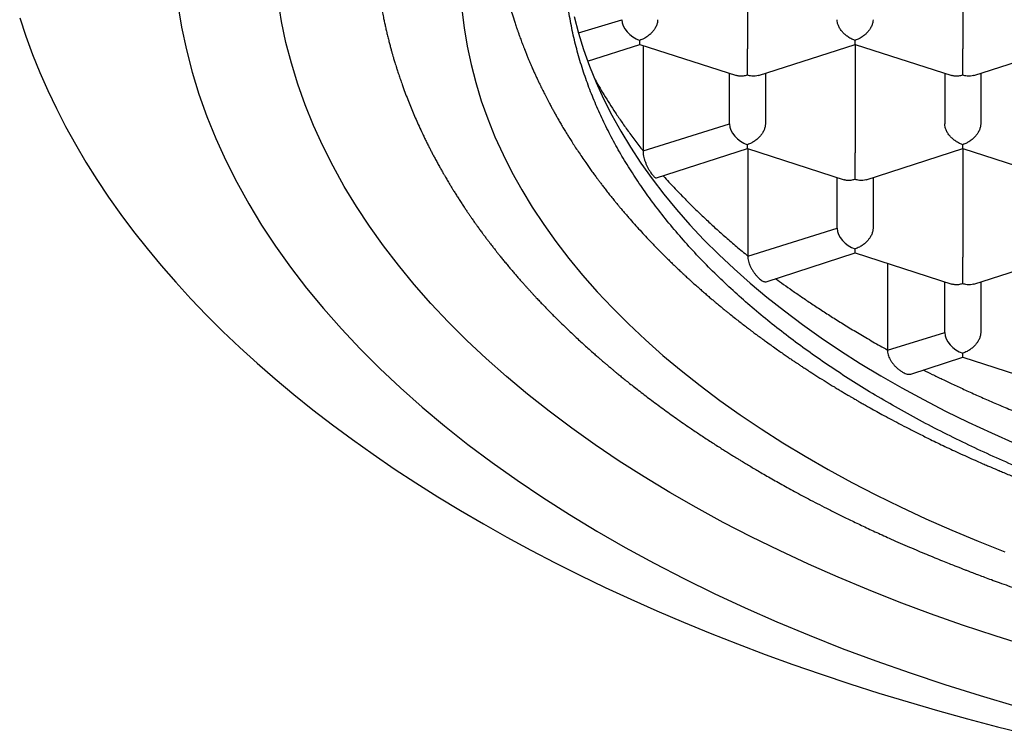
# Model space of a CAD drawing. Header units: millimetres. Extents: x 8 to 539, y 12 to 489.
# Tile 13 of 35: x 271.68 to 278.54, y 388.08 to 393.06. Entities that reach past the tile are written whole.
import ezdxf

# ---------------------------------------------------------------- set-up
doc = ezdxf.new("R2010")
doc.units = ezdxf.units.MM

msp = doc.modelspace()

# ---------------------------------------------------------------- linework, layer by layer
at = {"color": 7, "linetype": 'Continuous', "lineweight": 30}
for p, q in [((276.75, 393.6115), (276.75, 392.855)), ((278.25, 393.6115), (278.25, 392.855)), ((275.5733, 392.9661), (275.875, 393.0568)), ((275.6373, 392.768), (276, 392.8851)), ((276, 392.8851), (276, 392.9128)), ((276, 392.8851), (276.6732, 392.6678)), ((276.0234, 392.8775), (276.0234, 392.1436)), ((276.8268, 392.6678), (277.5002, 392.8852)), ((277.5, 392.8851), (278.1732, 392.6678)), ((277.5, 392.8851), (277.5, 392.1286)), ((278.3268, 392.6678), (279.0002, 392.8852)), ((276.625, 392.3304), (276.625, 392.6833)), ((276.875, 392.6833), (276.875, 392.3304)), ((278.125, 392.6833), (278.125, 392.3304)), ((278.375, 392.6833), (278.375, 392.3304)), ((276.0234, 392.1436), (276.625, 392.3304)), ((276.75, 392.1587), (276.75, 392.1864)), ((276.1177, 391.9545), (276.75, 392.1587)), ((276.75, 392.1587), (277.4232, 391.9414)), ((276.7535, 392.1576), (276.7535, 391.4108)), ((277.5768, 391.9414), (278.2502, 392.1587)), ((278.25, 392.1587), (278.9232, 391.9414)), ((278.25, 392.1587), (278.25, 391.4022)), ((277.375, 391.604), (277.375, 391.9569)), ((277.625, 391.9569), (277.625, 391.604)), ((276.7535, 391.4108), (277.375, 391.604)), ((276.8802, 391.2322), (277.5, 391.4323)), ((277.5, 391.4323), (277.5, 391.46)), ((277.5, 391.4323), (278.1732, 391.215)), ((278.3268, 391.2149), (279.0002, 391.4323)), ((277.7261, 391.3593), (277.7261, 390.7562)), ((278.125, 390.8776), (278.125, 391.2305)), ((278.375, 391.2305), (278.375, 390.8776)), ((277.7261, 390.7562), (278.125, 390.8776)), ((278.25, 390.7059), (278.25, 390.7336)), ((277.8874, 390.5888), (278.25, 390.7059)), ((278.25, 390.7059), (278.9232, 390.4885))]:
    msp.add_line(p, q, dxfattribs=at)
at = {"color": 7, "linetype": 'Continuous', "lineweight": 30, "flags": 128}
for points in [[(272.7832, 393.161), (272.8089, 393.0043), (272.842, 392.848), (272.8824, 392.6923), (272.93, 392.5372), (272.9849, 392.3828), (273.047, 392.2293), (273.1163, 392.0768), (273.1927, 391.9254), (273.2762, 391.7751), (273.3666, 391.626), (273.464, 391.4784), (273.5683, 391.3322), (273.6794, 391.1876), (273.7972, 391.0447), (273.9217, 390.9036), (274.0527, 390.7643), (274.1902, 390.627), (274.3341, 390.4918), (274.4843, 390.3587), (274.6407, 390.2278), (274.8031, 390.0993), (274.9715, 389.9732), (275.1457, 389.8496), (275.3256, 389.7286), (275.5112, 389.6103), (275.7022, 389.4947), (275.8986, 389.382), (276.1002, 389.2722), (276.3069, 389.1654), (276.5184, 389.0616), (276.7348, 388.961), (276.9558, 388.8636), (277.1813, 388.7694), (277.4111, 388.6786), (277.6451, 388.5911), (277.8832, 388.5072), (278.125, 388.4267), (278.3706, 388.3498), (278.6196, 388.2765)], [(278.7046, 388.6938), (278.475, 388.7657), (278.2489, 388.8409), (278.0264, 388.9194), (277.8076, 389.0012), (277.5928, 389.0861), (277.382, 389.1741), (277.1753, 389.2652), (276.9731, 389.3593), (276.7753, 389.4563), (276.582, 389.5561), (276.3936, 389.6588), (276.21, 389.7642), (276.0314, 389.8722), (275.8579, 389.9828), (275.6897, 390.096), (275.5268, 390.2115), (275.3694, 390.3294), (275.2175, 390.4495), (275.0714, 390.5719), (274.931, 390.6963), (274.7965, 390.8227), (274.6679, 390.9511), (274.5454, 391.0813), (274.429, 391.2132), (274.3189, 391.3468), (274.215, 391.482), (274.1175, 391.6187), (274.0265, 391.7567), (273.9419, 391.896), (273.8639, 392.0365), (273.7925, 392.1781), (273.7277, 392.3207), (273.6696, 392.4642), (273.6183, 392.6085), (273.5737, 392.7535), (273.536, 392.8991), (273.5051, 393.0452), (273.481, 393.1917)], [(271.6811, 393.0696), (271.7235, 392.9421), (271.7702, 392.8151), (271.8213, 392.6886), (271.8768, 392.5626), (271.9366, 392.4373), (272.0008, 392.3127), (272.0692, 392.1888), (272.142, 392.0656), (272.2189, 391.9433), (272.3001, 391.8218), (272.3854, 391.7012), (272.475, 391.5816), (272.5686, 391.4629), (272.6663, 391.3453), (272.768, 391.2287), (272.8738, 391.1133), (272.9835, 390.9991), (273.0972, 390.886), (273.2148, 390.7742), (273.3362, 390.6637), (273.4613, 390.5545), (273.5903, 390.4467), (273.7229, 390.3403), (273.8592, 390.2354), (273.9991, 390.1319), (274.1425, 390.03), (274.2895, 389.9297), (274.4399, 389.8309), (274.5936, 389.7339), (274.7507, 389.6384), (274.9111, 389.5447), (275.0746, 389.4528), (275.2413, 389.3626), (275.4111, 389.2743), (275.584, 389.1878), (275.7597, 389.1032), (275.9384, 389.0205), (276.1199, 388.9398), (276.3042, 388.861), (276.4911, 388.7842), (276.6807, 388.7095), (276.8728, 388.6368), (277.0673, 388.5662), (277.2643, 388.4978), (277.4636, 388.4315), (277.6652, 388.3673), (277.8689, 388.3053), (278.0748, 388.2456), (278.2827, 388.1881), (278.4925, 388.1328), (278.7042, 388.0798)], [(274.762, 393.1279), (274.777, 393.0001), (274.7979, 392.8725), (274.8249, 392.7453), (274.8577, 392.6185), (274.8965, 392.4923), (274.9412, 392.3667), (274.9918, 392.2417), (275.0482, 392.1176), (275.1103, 391.9943), (275.1783, 391.872), (275.2519, 391.7507), (275.3312, 391.6305), (275.4161, 391.5115), (275.5065, 391.3938), (275.6024, 391.2775), (275.7037, 391.1626), (275.8104, 391.0492), (275.9223, 390.9375), (276.0394, 390.8274), (276.1616, 390.7191), (276.2889, 390.6126), (276.4211, 390.508), (276.5582, 390.4053), (276.7, 390.3047), (276.8465, 390.2062), (276.9975, 390.1099), (277.153, 390.0159), (277.3128, 389.9241), (277.4769, 389.8347), (277.6451, 389.7478), (277.8173, 389.6633), (277.9935, 389.5814), (278.1734, 389.5021), (278.3569, 389.4255), (278.544, 389.3516)], [(275.5437, 393.0802), (275.5738, 392.964), (275.6094, 392.8482), (275.6504, 392.733), (275.6967, 392.6184), (275.7485, 392.5045), (275.8055, 392.3915), (275.8678, 392.2793), (275.9353, 392.168), (276.008, 392.0578), (276.0859, 391.9487), (276.1688, 391.8407), (276.2568, 391.7341), (276.3497, 391.6287), (276.4475, 391.5247), (276.5502, 391.4222), (276.6576, 391.3213), (276.7697, 391.2219), (276.8864, 391.1242), (277.0077, 391.0283), (277.1334, 390.9342), (277.2634, 390.8419), (277.3978, 390.7516), (277.5363, 390.6632), (277.6789, 390.577), (277.8255, 390.4928), (277.976, 390.4109), (278.1302, 390.3311), (278.2882, 390.2536), (278.4497, 390.1785), (278.6147, 390.1058)]]:
    msp.add_lwpolyline(points, dxfattribs=at)
at = {"color": 7, "linetype": 'Continuous', "lineweight": 30}
for centre in [(276, 393.0165), (276.75, 392.29), (277.5, 391.5636), (278.25, 390.8372)]:
    msp.add_ellipse(centre, major_axis=(0.1123, -0.0818), ratio=0.671271, start_param=3.596134, end_param=5.16693, dxfattribs=at)
for points, knots in [([(274.99, 393.898), (274.9906, 393.8539), (274.9914, 393.795), (274.9966, 393.7063), (275.0028, 393.6319), (275.0133, 393.5426), (275.0268, 393.4534), (275.0433, 393.3643), (275.0627, 393.2753), (275.0853, 393.1865), (275.1076, 393.1078), (275.1236, 393.059), (275.13, 393.0395)], [0, 0, 0, 0, 0.153567, 0.20539, 0.309041, 0.412728, 0.516397, 0.620066, 0.723882, 0.827699, 0.931349, 1, 1, 1, 1]), ([(274.15, 393.707), (274.1501, 393.6985), (274.1501, 393.6812), (274.1505, 393.6562), (274.1511, 393.6311), (274.1518, 393.6071), (274.1526, 393.5848), (274.1535, 393.5653), (274.1543, 393.5493), (274.155, 393.536), (274.1557, 393.5232), (274.1566, 393.5087), (274.1582, 393.486), (274.1604, 393.4565), (274.1634, 393.4221), (274.1665, 393.3903), (274.1695, 393.3623), (274.1722, 393.3386), (274.1748, 393.3167), (274.1778, 393.2937), (274.1813, 393.2677), (274.1853, 393.2403), (274.1895, 393.2129), (274.1947, 393.1808), (274.201, 393.1446), (274.2085, 393.1045), (274.2157, 393.0685), (274.2225, 393.0359), (274.229, 393.0061), (274.236, 392.9758), (274.2435, 392.9444), (274.2512, 392.9134), (274.259, 392.8835), (274.2661, 392.8569), (274.2727, 392.8332), (274.2785, 392.8127), (274.2836, 392.7952), (274.2881, 392.78), (274.2925, 392.7652), (274.2975, 392.7488), (274.3035, 392.7295), (274.3114, 392.7047), (274.3211, 392.6749), (274.3327, 392.6408), (274.3472, 392.5994), (274.3641, 392.5529), (274.3834, 392.5025), (274.4024, 392.4549), (274.4218, 392.4082), (274.4419, 392.3615), (274.4632, 392.3139), (274.4822, 392.2729), (274.4986, 392.2386), (274.5116, 392.212), (274.5244, 392.1861), (274.5368, 392.1617), (274.5488, 392.1384), (274.5612, 392.1146), (274.5748, 392.089), (274.5894, 392.062), (274.6042, 392.0352), (274.6183, 392.0101), (274.6308, 391.9881), (274.6417, 391.9692), (274.651, 391.9534), (274.6594, 391.9391), (274.6669, 391.9265), (274.6736, 391.9153), (274.6803, 391.9041), (274.688, 391.8915), (274.6984, 391.8745), (274.7116, 391.8533), (274.727, 391.8287), (274.7433, 391.8033), (274.76, 391.7774), (274.7764, 391.7527), (274.7917, 391.7297), (274.8054, 391.7095), (274.8177, 391.6916), (274.8283, 391.6763), (274.8372, 391.6635), (274.846, 391.6509), (274.8563, 391.6363), (274.8696, 391.6177), (274.8851, 391.5962), (274.9011, 391.5744), (274.9166, 391.5534), (274.9316, 391.5334), (274.9462, 391.5141), (274.9596, 391.4966), (274.9707, 391.4822), (274.9798, 391.4705), (274.9884, 391.4595), (274.9978, 391.4475), (275.0099, 391.4322), (275.0248, 391.4135), (275.0425, 391.3917), (275.0615, 391.3685), (275.081, 391.3449), (275.1009, 391.3212), (275.1211, 391.2974), (275.1417, 391.2734), (275.1623, 391.2497), (275.1819, 391.2275), (275.1992, 391.2081), (275.2131, 391.1926), (275.2236, 391.181), (275.2322, 391.1716), (275.2409, 391.1621), (275.2516, 391.1504), (275.2647, 391.1362), (275.2817, 391.1181), (275.3027, 391.0957), (275.3273, 391.07), (275.3531, 391.0433), (275.3788, 391.017), (275.4042, 390.9915), (275.4338, 390.962), (275.4675, 390.9291), (275.5051, 390.8928), (275.5511, 390.8494), (275.6068, 390.798), (275.6583, 390.7518), (275.6958, 390.7189), (275.7167, 390.7006), (275.7337, 390.686), (275.7461, 390.6753), (275.7553, 390.6675), (275.7632, 390.6607), (275.7715, 390.6537), (275.7809, 390.6457), (275.7926, 390.6359), (275.8067, 390.624), (275.8232, 390.6103), (275.8429, 390.594), (275.866, 390.5751), (275.8927, 390.5534), (275.9225, 390.5295), (275.9552, 390.5036), (276.0053, 390.4644), (276.0736, 390.4121), (276.1616, 390.3469), (276.2551, 390.2798), (276.3308, 390.2272), (276.3864, 390.1895), (276.42, 390.167), (276.4542, 390.1443), (276.489, 390.1215), (276.5241, 390.0988), (276.558, 390.077), (276.5904, 390.0565), (276.6197, 390.0381), (276.6456, 390.022), (276.6669, 390.0089), (276.6835, 389.9987), (276.6995, 389.9889), (276.7186, 389.9773), (276.7443, 389.9618), (276.7748, 389.9436), (276.8082, 389.9238), (276.8454, 389.902), (276.8864, 389.8783), (276.9315, 389.8526), (276.9787, 389.826), (277.0282, 389.7986), (277.0801, 389.7702), (277.1344, 389.741), (277.192, 389.7105), (277.2536, 389.6785), (277.3203, 389.6445), (277.3923, 389.6085), (277.4713, 389.5698), (277.5578, 389.5285), (277.6522, 389.4845), (277.7382, 389.4456), (277.8143, 389.4119), (277.8772, 389.3845), (277.9382, 389.3585), (277.9973, 389.3336), (278.0536, 389.3104), (278.1064, 389.2889), (278.1529, 389.2702), (278.1909, 389.2552), (278.2207, 389.2434), (278.2426, 389.2349), (278.2589, 389.2286), (278.2711, 389.2239), (278.2821, 389.2197), (278.2945, 389.2149), (278.3097, 389.2091), (278.3321, 389.2005), (278.3629, 389.1889), (278.4037, 389.1736), (278.4515, 389.156), (278.5068, 389.1358), (278.5698, 389.1132), (278.6407, 389.0883), (278.7193, 389.0612), (278.8044, 389.0326), (278.8926, 389.0037), (278.9806, 388.9756), (279.0769, 388.9456), (279.1808, 388.9141), (279.2915, 388.8817), (279.397, 388.8519), (279.4973, 388.8243), (279.5917, 388.7992), (279.6801, 388.7763), (279.7626, 388.7555), (279.8396, 388.7365), (279.9178, 388.7178), (280.0001, 388.6985), (280.0903, 388.678), (280.185, 388.6572), (280.2849, 388.6359), (280.3893, 388.6145), (280.4982, 388.5929), (280.6116, 388.5714), (280.7301, 388.5499), (280.8547, 388.5284), (280.9854, 388.507), (281.1218, 388.4859), (281.2609, 388.4656), (281.4007, 388.4466), (281.5398, 388.4289), (281.6781, 388.4126), (281.8508, 388.3938), (282.0576, 388.3738), (282.2977, 388.3543), (282.5345, 388.3385), (282.7679, 388.3264), (282.9982, 388.3177), (283.2274, 388.3123), (283.4677, 388.31), (283.7206, 388.3114), (283.9862, 388.3171), (284.2538, 388.3272), (284.5233, 388.3419), (284.7941, 388.3612), (285.0643, 388.3851), (285.3321, 388.4134), (285.5959, 388.4458), (285.8554, 388.4821), (286.1104, 388.5222), (286.361, 388.5661), (286.6086, 388.6137), (286.8547, 388.6655), (287.0783, 388.7166), (287.2797, 388.7661), (287.4592, 388.8127), (287.6383, 388.8618), (287.8152, 388.9131), (287.9877, 388.9657), (288.1472, 389.0168), (288.2938, 389.0659), (288.4282, 389.1127), (288.5297, 389.1494), (288.5995, 389.1752), (288.6376, 389.1895), (288.6709, 389.2021), (288.6988, 389.2127), (288.7214, 389.2214), (288.7389, 389.2282), (288.7535, 389.2338), (288.7688, 389.2398), (288.7885, 389.2475), (288.8138, 389.2574), (288.8447, 389.2697), (288.8812, 389.2843), (288.9732, 389.3216), (289.0905, 389.3706), (289.2294, 389.4314), (289.3394, 389.481), (289.4396, 389.5276), (289.5315, 389.5715), (289.6166, 389.6132), (289.7034, 389.6567), (289.7918, 389.7022), (289.8816, 389.7496), (289.9722, 389.7988), (290.0488, 389.8415), (290.1093, 389.876), (290.1522, 389.9008), (290.1899, 389.9228), (290.2223, 389.9419), (290.2495, 389.9582), (290.2707, 389.9709), (290.2877, 389.9812), (290.3034, 389.9907), (290.3213, 390.0017), (290.3421, 390.0144), (290.3656, 390.029), (290.3963, 390.0481), (290.4342, 390.072), (290.4796, 390.101), (290.528, 390.1325), (290.5794, 390.1664), (290.6336, 390.2029), (290.69, 390.2415), (290.761, 390.2911), (290.8438, 390.3505), (290.9361, 390.4191), (291.0237, 390.4863), (291.0916, 390.5402), (291.141, 390.5802), (291.1722, 390.606), (291.2, 390.6291), (291.2218, 390.6474), (291.2384, 390.6615), (291.2505, 390.6719), (291.2615, 390.6813), (291.2726, 390.6908), (291.2861, 390.7025), (291.3034, 390.7175), (291.3249, 390.7364), (291.35, 390.7586), (291.3776, 390.7834), (291.4064, 390.8095), (291.4347, 390.8356), (291.4694, 390.8679), (291.5096, 390.906), (291.5545, 390.9496), (291.5935, 390.9882), (291.6268, 391.0219), (291.6548, 391.0505), (291.6802, 391.0769), (291.703, 391.1009), (291.7232, 391.1224), (291.741, 391.1415), (291.7572, 391.1591), (291.7736, 391.177), (291.7917, 391.197), (291.8123, 391.22), (291.8346, 391.2452), (291.8582, 391.2723), (291.8828, 391.3009), (291.9076, 391.3303), (291.9337, 391.3615), (291.9597, 391.3934), (291.9859, 391.4259), (292.0109, 391.4575), (292.0355, 391.4891), (292.064, 391.5264), (292.0962, 391.5695), (292.1321, 391.6189), (292.168, 391.6698), (292.2043, 391.7226), (292.2405, 391.7772), (292.2715, 391.8254), (292.2967, 391.8656), (292.3168, 391.8985), (292.3372, 391.9324), (292.3556, 391.9638), (292.3719, 391.992), (292.3855, 392.0161), (292.3991, 392.0404), (292.4119, 392.0638), (292.4231, 392.0845), (292.4324, 392.102), (292.441, 392.1183), (292.4505, 392.1365), (292.4619, 392.1587), (292.4745, 392.1836), (292.4875, 392.2096), (292.5012, 392.2377), (292.5154, 392.2676), (292.5297, 392.2983), (292.5422, 392.3257), (292.5519, 392.3476), (292.5594, 392.3646), (292.5656, 392.3789), (292.5721, 392.3939), (292.5795, 392.4114), (292.5869, 392.4291), (292.5942, 392.447), (292.6014, 392.4645), (292.6091, 392.484), (292.6171, 392.5043), (292.6247, 392.524), (292.6334, 392.5469), (292.6434, 392.5739), (292.6559, 392.6085), (292.6691, 392.6465), (292.6827, 392.687), (292.6957, 392.7274), (292.7079, 392.7672), (292.7194, 392.8062), (292.7283, 392.8378), (292.735, 392.8623), (292.7397, 392.8797), (292.744, 392.8964), (292.7482, 392.9127), (292.7526, 392.9301), (292.7576, 392.9503), (292.7634, 392.9749), (292.7695, 393.0015), (292.7753, 393.0278), (292.7803, 393.0511), (292.7845, 393.0713), (292.7881, 393.0897), (292.7914, 393.1065), (292.7944, 393.1226), (292.7974, 393.1386), (292.8006, 393.1565), (292.8042, 393.1771), (292.8077, 393.1984), (292.8112, 393.2203), (292.8146, 393.2425), (292.8181, 393.2667), (292.8216, 393.2925), (292.825, 393.3185), (292.8281, 393.3441), (292.8309, 393.3686), (292.8334, 393.3928), (292.8358, 393.417), (292.8379, 393.4406), (292.8397, 393.4623), (292.841, 393.479), (292.8419, 393.4918), (292.8427, 393.5028), (292.8436, 393.5165), (292.8446, 393.5335), (292.8458, 393.554), (292.8469, 393.578), (292.848, 393.6054), (292.8489, 393.6363), (292.8497, 393.6706), (292.8498, 393.6947), (292.8499, 393.7073)], [0, 0, 0, 0, 0.001281, 0.002615, 0.004004, 0.005449, 0.006808, 0.00797, 0.008885, 0.009625, 0.010299, 0.011124, 0.012107, 0.014154, 0.016118, 0.017932, 0.01954, 0.020875, 0.021954, 0.02326, 0.024785, 0.026355, 0.027911, 0.029454, 0.03183, 0.034104, 0.036297, 0.037982, 0.039682, 0.04141, 0.043168, 0.045081, 0.04674, 0.048306, 0.049668, 0.050832, 0.051835, 0.052686, 0.053464, 0.054403, 0.05552, 0.056814, 0.058712, 0.060691, 0.062743, 0.065941, 0.06881, 0.071588, 0.074316, 0.077048, 0.079858, 0.082795, 0.084365, 0.085976, 0.087539, 0.088998, 0.090352, 0.091734, 0.093281, 0.09499, 0.096615, 0.098141, 0.099567, 0.100625, 0.10159, 0.102458, 0.103229, 0.103904, 0.104518, 0.105279, 0.106221, 0.107656, 0.109195, 0.110764, 0.112364, 0.113994, 0.115374, 0.116654, 0.117772, 0.118728, 0.119522, 0.120174, 0.121094, 0.122274, 0.123685, 0.125162, 0.126408, 0.127679, 0.128965, 0.130098, 0.13102, 0.131721, 0.132356, 0.133127, 0.134034, 0.135293, 0.136743, 0.138262, 0.139793, 0.141334, 0.142886, 0.14445, 0.146024, 0.147552, 0.148837, 0.149861, 0.150625, 0.151136, 0.151741, 0.152517, 0.153465, 0.154586, 0.156164, 0.157971, 0.159792, 0.161572, 0.16331, 0.165007, 0.16759, 0.170071, 0.172461, 0.176568, 0.180769, 0.182191, 0.183552, 0.18466, 0.185317, 0.185825, 0.186341, 0.186769, 0.187339, 0.188049, 0.188901, 0.189893, 0.191026, 0.192436, 0.194015, 0.195765, 0.197686, 0.199729, 0.204441, 0.209356, 0.214474, 0.219795, 0.221541, 0.223307, 0.225095, 0.226903, 0.228732, 0.230525, 0.232132, 0.233674, 0.234981, 0.236052, 0.236888, 0.237489, 0.23845, 0.239749, 0.241326, 0.242982, 0.244704, 0.246799, 0.248983, 0.251256, 0.253618, 0.256069, 0.258648, 0.261293, 0.264151, 0.267223, 0.270508, 0.274005, 0.277948, 0.282129, 0.28655, 0.289268, 0.292052, 0.294692, 0.29712, 0.299622, 0.30185, 0.303805, 0.305487, 0.306622, 0.307538, 0.308216, 0.308658, 0.309061, 0.309578, 0.310208, 0.310952, 0.312351, 0.31403, 0.315991, 0.318232, 0.320808, 0.323676, 0.326836, 0.330289, 0.333873, 0.337345, 0.340702, 0.345209, 0.34949, 0.353545, 0.357376, 0.360981, 0.364303, 0.367407, 0.370295, 0.372965, 0.376169, 0.379492, 0.38299, 0.386662, 0.390508, 0.394455, 0.398571, 0.402855, 0.407307, 0.412023, 0.416915, 0.421906, 0.426857, 0.431763, 0.436625, 0.441443, 0.449935, 0.458286, 0.466496, 0.474565, 0.482493, 0.490343, 0.498252, 0.507319, 0.51647, 0.525706, 0.535026, 0.544432, 0.553892, 0.563275, 0.572566, 0.581766, 0.590873, 0.59989, 0.608837, 0.617859, 0.626981, 0.63372, 0.640513, 0.64736, 0.654255, 0.661018, 0.667568, 0.673156, 0.678578, 0.683834, 0.685566, 0.68716, 0.688536, 0.689692, 0.69063, 0.691349, 0.691871, 0.69245, 0.693267, 0.694324, 0.695621, 0.697157, 0.698911, 0.707264, 0.712143, 0.716952, 0.721711, 0.725446, 0.729296, 0.733261, 0.737341, 0.741536, 0.745846, 0.750206, 0.752545, 0.754638, 0.756483, 0.758081, 0.759431, 0.760534, 0.761234, 0.761984, 0.762881, 0.763927, 0.765121, 0.766431, 0.768582, 0.770908, 0.77341, 0.776088, 0.778942, 0.781972, 0.785081, 0.790398, 0.795555, 0.800553, 0.80539, 0.807445, 0.809318, 0.810989, 0.812459, 0.81328, 0.814021, 0.814683, 0.8153, 0.816063, 0.817162, 0.818495, 0.820061, 0.821859, 0.823717, 0.825532, 0.827304, 0.830439, 0.833427, 0.836269, 0.838345, 0.840293, 0.842073, 0.843683, 0.845125, 0.846398, 0.847519, 0.84863, 0.84996, 0.851502, 0.853171, 0.854945, 0.856825, 0.85879, 0.860681, 0.862908, 0.864969, 0.866965, 0.868992, 0.871035, 0.874103, 0.877196, 0.880385, 0.883686, 0.887106, 0.89055, 0.892618, 0.894543, 0.8966, 0.898835, 0.900288, 0.901753, 0.903229, 0.904698, 0.905996, 0.90698, 0.907857, 0.908934, 0.910261, 0.911851, 0.913413, 0.914928, 0.916882, 0.918748, 0.920397, 0.921757, 0.922637, 0.923404, 0.924286, 0.925298, 0.926495, 0.927416, 0.928446, 0.929586, 0.930835, 0.932027, 0.933043, 0.934851, 0.936747, 0.939091, 0.941464, 0.943805, 0.946106, 0.948363, 0.950538, 0.951578, 0.952583, 0.953539, 0.954444, 0.955385, 0.956542, 0.95792, 0.959594, 0.961109, 0.962438, 0.963584, 0.964563, 0.965588, 0.966446, 0.967313, 0.968331, 0.969498, 0.970817, 0.971971, 0.973233, 0.974603, 0.976082, 0.97762, 0.979026, 0.980439, 0.981782, 0.983138, 0.984502, 0.98574, 0.986793, 0.987337, 0.987926, 0.988718, 0.989716, 0.990918, 0.992325, 0.993937, 0.995753, 0.997774, 1, 1, 1, 1]), ([(291.525, 393.5083), (291.5245, 393.4681), (291.5233, 393.3876), (291.5143, 393.267), (291.4998, 393.1462), (291.4794, 393.0255), (291.4531, 392.9049), (291.4189, 392.7769), (291.3754, 392.6416), (291.321, 392.4995), (291.2585, 392.3583), (291.1878, 392.2184), (291.1084, 392.0787), (291.02, 391.9392), (290.9225, 391.8002), (290.8167, 391.663), (290.7029, 391.5279), (290.588, 391.4025), (290.4736, 391.2865), (290.3611, 391.1796), (290.2434, 391.0745), (290.1205, 390.9712), (289.9926, 390.8699), (289.8597, 390.7706), (289.722, 390.6733), (289.577, 390.5767), (289.4247, 390.4807), (289.2649, 390.3857), (289.1002, 390.2934), (288.9335, 390.2052), (288.7653, 390.1212), (288.5959, 390.0411), (288.4225, 389.9637), (288.2455, 389.8889), (288.0648, 389.817), (287.8806, 389.7478), (287.693, 389.6816), (287.4991, 389.6171), (287.2985, 389.5548), (287.0915, 389.4947), (286.8814, 389.438), (286.6719, 389.3856), (286.4634, 389.3374), (286.2561, 389.2932), (286.0467, 389.2522), (285.8354, 389.2144), (285.6223, 389.18), (285.4076, 389.1488), (285.1914, 389.121), (284.9702, 389.0961), (284.7441, 389.0743), (284.5131, 389.056), (284.2813, 389.0414), (284.0808, 389.0321), (283.9119, 389.0264), (283.7747, 389.0231), (283.6374, 389.0211), (283.4736, 389.0203), (283.2834, 389.0218), (283.0669, 389.0267), (282.8503, 389.0349), (282.6336, 389.0464), (282.4171, 389.0612), (282.1874, 389.0805), (281.9448, 389.105), (281.6897, 389.1356), (281.4365, 389.1709), (281.1855, 389.2106), (280.9347, 389.2554), (280.6845, 389.3052), (280.435, 389.3601), (280.1889, 389.4197), (279.9465, 389.4838), (279.7219, 389.5485), (279.5144, 389.6128), (279.3234, 389.6759), (279.1356, 389.7419), (278.9511, 389.8108), (278.7701, 389.8825), (278.5927, 389.957), (278.419, 390.0342), (278.2464, 390.1154), (278.075, 390.2007), (277.9055, 390.2902), (277.7406, 390.3825), (277.5832, 390.4758), (277.4331, 390.57), (277.2902, 390.6649), (277.1521, 390.762), (277.0188, 390.8611), (276.8904, 390.9623), (276.7671, 391.0654), (276.6489, 391.1704), (276.5341, 391.2789), (276.4229, 391.3912), (276.3159, 391.5071), (276.2149, 391.6247), (276.1217, 391.7419), (276.0359, 391.8586), (275.9572, 391.9746), (275.8843, 392.0917), (275.8171, 392.21), (275.7559, 392.3292), (275.7006, 392.4493), (275.6512, 392.5703), (275.6071, 392.694), (275.5687, 392.8205), (275.5363, 392.9497), (275.5106, 393.0794), (275.4909, 393.2157), (275.4776, 393.3587), (275.4759, 393.4584), (275.475, 393.5083)], [0, 0, 0, 0, 0.008562, 0.017126, 0.025688, 0.034306, 0.042926, 0.051545, 0.061848, 0.072159, 0.082474, 0.092785, 0.103088, 0.113675, 0.12427, 0.134868, 0.145463, 0.15605, 0.164846, 0.173646, 0.182446, 0.191242, 0.200039, 0.208838, 0.217638, 0.226435, 0.235684, 0.244936, 0.254189, 0.263438, 0.272234, 0.281034, 0.289834, 0.29863, 0.307427, 0.316227, 0.325026, 0.333823, 0.343072, 0.352324, 0.361577, 0.370826, 0.379622, 0.388422, 0.397222, 0.406018, 0.414815, 0.423615, 0.432415, 0.441211, 0.45046, 0.459713, 0.468965, 0.478214, 0.483657, 0.489101, 0.494551, 0.5, 0.508593, 0.517187, 0.525779, 0.534428, 0.543079, 0.551728, 0.562068, 0.572416, 0.582767, 0.593115, 0.603455, 0.614081, 0.624716, 0.635354, 0.645989, 0.656615, 0.665412, 0.674211, 0.683011, 0.691808, 0.700604, 0.709404, 0.718204, 0.727, 0.736249, 0.745502, 0.754754, 0.764003, 0.7728, 0.7816, 0.790399, 0.799196, 0.807992, 0.816792, 0.825592, 0.834388, 0.843637, 0.85289, 0.862143, 0.871391, 0.880188, 0.888988, 0.897788, 0.906584, 0.91538, 0.92418, 0.93298, 0.941777, 0.951025, 0.960278, 0.969531, 0.97878, 0.989384, 1, 1, 1, 1]), ([(275.1297, 393.0394), (275.1314, 393.0342), (275.1349, 393.0236), (275.1398, 393.0089), (275.1441, 392.9963), (275.1473, 392.9868), (275.1514, 392.9751), (275.1572, 392.9586), (275.1642, 392.939), (275.1711, 392.9201), (275.1775, 392.9028), (275.1841, 392.8853), (275.1911, 392.8671), (275.1992, 392.8462), (275.2086, 392.8228), (275.2185, 392.7983), (275.228, 392.7755), (275.2366, 392.7553), (275.2441, 392.7377), (275.2509, 392.7221), (275.2571, 392.7081), (275.2647, 392.691), (275.2738, 392.6709), (275.2861, 392.6444), (275.3001, 392.6146), (275.3162, 392.5813), (275.3337, 392.5461), (275.3524, 392.5096), (275.3699, 392.4761), (275.3852, 392.4475), (275.398, 392.4241), (275.4108, 392.401), (275.4246, 392.3766), (275.4398, 392.35), (275.4565, 392.3214), (275.474, 392.2921), (275.4911, 392.264), (275.5085, 392.2359), (275.527, 392.2064), (275.5484, 392.1732), (275.5718, 392.1376), (275.597, 392.1001), (275.621, 392.0653), (275.643, 392.034), (275.6625, 392.0067), (275.6815, 391.9805), (275.6989, 391.9569), (275.7144, 391.9362), (275.7293, 391.9164), (275.7456, 391.8951), (275.7644, 391.8708), (275.7849, 391.8447), (275.8064, 391.8178), (275.8264, 391.7931), (275.8438, 391.772), (275.859, 391.7537), (275.8747, 391.735), (275.8927, 391.7138), (275.9123, 391.6909), (275.939, 391.6602), (275.9721, 391.6229), (276.0113, 391.5797), (276.0499, 391.5382), (276.082, 391.5044), (276.1073, 391.4782), (276.1257, 391.4594), (276.1447, 391.4401), (276.1658, 391.4189), (276.1895, 391.3954), (276.2143, 391.3712), (276.2389, 391.3474), (276.2626, 391.3248), (276.2851, 391.3036), (276.3044, 391.2856), (276.3202, 391.271), (276.3342, 391.2581), (276.3501, 391.2436), (276.3713, 391.2244), (276.3967, 391.2017), (276.4242, 391.1774), (276.4504, 391.1546), (276.4749, 391.1334), (276.4977, 391.114), (276.5175, 391.0973), (276.5344, 391.0831), (276.5483, 391.0716), (276.5606, 391.0614), (276.5717, 391.0522), (276.5834, 391.0427), (276.5972, 391.0314), (276.6139, 391.0179), (276.6373, 390.9991), (276.6658, 390.9765), (276.698, 390.9512), (276.7285, 390.9276), (276.7538, 390.9082), (276.7738, 390.8931), (276.7886, 390.882), (276.8017, 390.8722), (276.8132, 390.8636), (276.8251, 390.8547), (276.8398, 390.8439), (276.8593, 390.8296), (276.8874, 390.8092), (276.9211, 390.785), (276.9574, 390.7593), (276.9901, 390.7365), (277.0192, 390.7164), (277.0454, 390.6985), (277.0691, 390.6824), (277.0905, 390.6681), (277.1108, 390.6546), (277.1323, 390.6403), (277.1576, 390.6237), (277.1943, 390.5999), (277.2415, 390.5697), (277.298, 390.5342), (277.3452, 390.5052), (277.3819, 390.483), (277.4072, 390.4678), (277.4315, 390.4533), (277.4542, 390.4399), (277.4742, 390.4281), (277.4905, 390.4186), (277.5034, 390.4111), (277.5145, 390.4047), (277.5253, 390.3985), (277.5418, 390.389), (277.5653, 390.3756), (277.5991, 390.3565), (277.6403, 390.3336), (277.6896, 390.3065), (277.7455, 390.2763), (277.8074, 390.2435), (277.8751, 390.2084), (277.9483, 390.1713), (278.0155, 390.138), (278.0754, 390.1089), (278.1268, 390.0844), (278.1802, 390.0593), (278.2358, 390.0336), (278.2929, 390.0077), (278.3447, 389.9846), (278.3882, 389.9655), (278.4209, 389.9513), (278.4467, 389.9402), (278.467, 389.9315), (278.485, 389.9238), (278.5078, 389.9142), (278.5379, 389.9016), (278.5754, 389.886), (278.616, 389.8694), (278.6581, 389.8523), (278.7014, 389.8351), (278.7457, 389.8176), (278.8083, 389.7933), (278.8906, 389.762), (278.9947, 389.7237), (279.1052, 389.6843), (279.2225, 389.644), (279.3468, 389.6029), (279.4629, 389.566), (279.5695, 389.5333), (279.6645, 389.505), (279.759, 389.4778), (279.8496, 389.4525), (279.9326, 389.43), (280.0078, 389.4102), (280.0751, 389.3929), (280.135, 389.3778), (280.1812, 389.3664), (280.2149, 389.3582), (280.2362, 389.353), (280.2517, 389.3493), (280.2621, 389.3468), (280.2706, 389.3448), (280.2803, 389.3425), (280.2955, 389.3389), (280.317, 389.3339), (280.3458, 389.3272), (280.3806, 389.3192), (280.4223, 389.3097), (280.4711, 389.2989), (280.5273, 389.2866), (280.5903, 389.2731), (280.6602, 389.2586), (280.737, 389.2431), (280.8208, 389.2267), (280.9229, 389.2075), (281.0408, 389.1863), (281.1715, 389.1641), (281.3004, 389.1435), (281.4449, 389.1219), (281.6042, 389.0998), (281.7776, 389.078), (281.9466, 389.0588), (282.1109, 389.0422), (282.2736, 389.0275), (282.4343, 389.0149), (282.5928, 389.0042), (282.7455, 388.9956), (282.8926, 388.9888), (283.0339, 388.9837), (283.1669, 388.9801), (283.2918, 388.9778), (283.41, 388.9766), (283.526, 388.9764), (283.6418, 388.977), (283.7906, 388.9791), (283.9729, 388.9836), (284.189, 388.9921), (284.4072, 389.004), (284.6273, 389.0193), (284.8491, 389.0382), (285.0726, 389.0607), (285.2991, 389.0872), (285.528, 389.1177), (285.7583, 389.1524), (285.9471, 389.1842), (286.095, 389.2109), (286.2025, 389.2313), (286.3097, 389.2526), (286.4163, 389.2746), (286.5072, 389.2942), (286.58, 389.3104), (286.6325, 389.3224), (286.6772, 389.3327), (286.7109, 389.3407), (286.7352, 389.3464), (286.7516, 389.3503), (286.765, 389.3536), (286.7775, 389.3566), (286.7933, 389.3604), (286.8159, 389.3659), (286.8467, 389.3735), (286.8848, 389.383), (286.9283, 389.394), (286.9747, 389.4059), (287.0216, 389.4182), (287.1066, 389.4408), (287.2286, 389.4743), (287.3545, 389.5108), (287.447, 389.5387), (287.5085, 389.5575), (287.5727, 389.5776), (287.6423, 389.5998), (287.718, 389.6246), (287.7999, 389.652), (287.8874, 389.6822), (287.9804, 389.7151), (288.0628, 389.7452), (288.1334, 389.7716), (288.1912, 389.7935), (288.2503, 389.8164), (288.3046, 389.8378), (288.3515, 389.8566), (288.3892, 389.8719), (288.4214, 389.8851), (288.4483, 389.8963), (288.47, 389.9053), (288.4864, 389.9122), (288.4995, 389.9177), (288.5126, 389.9232), (288.5283, 389.9299), (288.5476, 389.9382), (288.5698, 389.9477), (288.5939, 389.9581), (288.6313, 389.9745), (288.6828, 389.9972), (288.7493, 390.0272), (288.8254, 390.0623), (288.9103, 390.1024), (289.003, 390.1474), (289.0968, 390.1944), (289.1917, 390.2434), (289.269, 390.2845), (289.3285, 390.3169), (289.3684, 390.3389), (289.4045, 390.3591), (289.4357, 390.3767), (289.4596, 390.3903), (289.4773, 390.4005), (289.4897, 390.4076), (289.5, 390.4136), (289.5085, 390.4185), (289.5168, 390.4234), (289.527, 390.4293), (289.5407, 390.4373), (289.5581, 390.4476), (289.5792, 390.4601), (289.6028, 390.4742), (289.6274, 390.4891), (289.6518, 390.5039), (289.6758, 390.5186), (289.7013, 390.5344), (289.7284, 390.5513), (289.7569, 390.5692), (289.7839, 390.5864), (289.8083, 390.6021), (289.8282, 390.615), (289.8436, 390.625), (289.8553, 390.6327), (289.8665, 390.6401), (289.8793, 390.6485), (289.8955, 390.6592), (289.9147, 390.6721), (289.9365, 390.6867), (289.9594, 390.7023), (289.9825, 390.7181), (290.0046, 390.7333), (290.0297, 390.7508), (290.0573, 390.7702), (290.0868, 390.7911), (290.1134, 390.8103), (290.1373, 390.8276), (290.16, 390.8443), (290.1841, 390.862), (290.2113, 390.8823), (290.241, 390.9048), (290.2716, 390.9282), (290.3017, 390.9515), (290.3308, 390.9742), (290.3579, 390.9957), (290.3807, 391.014), (290.3994, 391.0291), (290.4159, 391.0425), (290.4335, 391.0569), (290.4596, 391.0785), (290.4936, 391.107), (290.5341, 391.1415), (290.5734, 391.1756), (290.6102, 391.2082), (290.6392, 391.2343), (290.6624, 391.2554), (290.6821, 391.2734), (290.7037, 391.2935), (290.7256, 391.314), (290.7461, 391.3335), (290.7648, 391.3513), (290.7817, 391.3677), (290.7972, 391.3827), (290.8112, 391.3966), (290.824, 391.4092), (290.8354, 391.4205), (290.8459, 391.4311), (290.8564, 391.4416), (290.8682, 391.4535), (290.882, 391.4676), (290.8974, 391.4835), (290.9132, 391.4998), (290.9303, 391.5177), (290.948, 391.5364), (290.9658, 391.5554), (290.9809, 391.5717), (290.9935, 391.5854), (291.0054, 391.5984), (291.0182, 391.6125), (291.0333, 391.6294), (291.0506, 391.6488), (291.0694, 391.6701), (291.089, 391.6926), (291.109, 391.716), (291.1303, 391.741), (291.1518, 391.7668), (291.1732, 391.7928), (291.1933, 391.8177), (291.2133, 391.8427), (291.2339, 391.8688), (291.2559, 391.8972), (291.2793, 391.9279), (291.3035, 391.9602), (291.3267, 391.9918), (291.3474, 392.0205), (291.3649, 392.0452), (291.3797, 392.0664), (291.3925, 392.0849), (291.4036, 392.1012), (291.4146, 392.1174), (291.4269, 392.1357), (291.4418, 392.1583), (291.4593, 392.1851), (291.4782, 392.2146), (291.5005, 392.2502), (291.5254, 392.2909), (291.5527, 392.3368), (291.5747, 392.3752), (291.5925, 392.4067), (291.6062, 392.4317), (291.6197, 392.4565), (291.6318, 392.4791), (291.6423, 392.4992), (291.6518, 392.5175), (291.6608, 392.5352), (291.67, 392.5533), (291.68, 392.5734), (291.691, 392.5958), (291.7021, 392.619), (291.7128, 392.6418), (291.7243, 392.6664), (291.737, 392.6945), (291.7509, 392.7258), (291.7647, 392.7576), (291.7775, 392.7882), (291.7891, 392.8166), (291.7995, 392.8425), (291.8091, 392.8672), (291.8194, 392.8939), (291.8301, 392.9226), (291.8383, 392.9453), (291.8451, 392.9646), (291.8517, 392.9835), (291.8591, 393.005), (291.8643, 393.0205), (291.8667, 393.028)], [0, 0, 0, 0, 0.000977, 0.002008, 0.002824, 0.003427, 0.003954, 0.00532, 0.00686, 0.008044, 0.009244, 0.010459, 0.011688, 0.013049, 0.014817, 0.016596, 0.018194, 0.019612, 0.02085, 0.021916, 0.022899, 0.023822, 0.02552, 0.027174, 0.029447, 0.031838, 0.034301, 0.037023, 0.039687, 0.041531, 0.043206, 0.044783, 0.046542, 0.048528, 0.050613, 0.05281, 0.054986, 0.056803, 0.059051, 0.061528, 0.06421, 0.067036, 0.06996, 0.072067, 0.074142, 0.076187, 0.078038, 0.079547, 0.080957, 0.082597, 0.084471, 0.086586, 0.088679, 0.090751, 0.092376, 0.093632, 0.095075, 0.096801, 0.098663, 0.100509, 0.104147, 0.107617, 0.110926, 0.114252, 0.115884, 0.117372, 0.118897, 0.120654, 0.122642, 0.124752, 0.126726, 0.128627, 0.130452, 0.132093, 0.133205, 0.134186, 0.135387, 0.136927, 0.139119, 0.141243, 0.143228, 0.145073, 0.146778, 0.148327, 0.149483, 0.150507, 0.151399, 0.152178, 0.152949, 0.15395, 0.155183, 0.156583, 0.159003, 0.161289, 0.163443, 0.165448, 0.166588, 0.16761, 0.168512, 0.169296, 0.169997, 0.170969, 0.172304, 0.173994, 0.176691, 0.179121, 0.181286, 0.183184, 0.184892, 0.18644, 0.18783, 0.189061, 0.190372, 0.191998, 0.193934, 0.197404, 0.200976, 0.204584, 0.206202, 0.207757, 0.209249, 0.210669, 0.211895, 0.212885, 0.213641, 0.214233, 0.214881, 0.2156, 0.217221, 0.219117, 0.221661, 0.224575, 0.227859, 0.231484, 0.235382, 0.239551, 0.24399, 0.246749, 0.249602, 0.25255, 0.255592, 0.258729, 0.261877, 0.263998, 0.265748, 0.267126, 0.268131, 0.269008, 0.270006, 0.271765, 0.273802, 0.275965, 0.278178, 0.280438, 0.282747, 0.285103, 0.290168, 0.295467, 0.301055, 0.306932, 0.313101, 0.319559, 0.324061, 0.328695, 0.333372, 0.337718, 0.341689, 0.345226, 0.348402, 0.351217, 0.353672, 0.354913, 0.355938, 0.356662, 0.357085, 0.357394, 0.357849, 0.358449, 0.359514, 0.360855, 0.362473, 0.364367, 0.366658, 0.369254, 0.372156, 0.375363, 0.378877, 0.382695, 0.386819, 0.392797, 0.398683, 0.404456, 0.410116, 0.418006, 0.425666, 0.433095, 0.440294, 0.447263, 0.454403, 0.461285, 0.467909, 0.474274, 0.480381, 0.486231, 0.49151, 0.49656, 0.501526, 0.506526, 0.511558, 0.520793, 0.530138, 0.539593, 0.549159, 0.558834, 0.56862, 0.578518, 0.588755, 0.599028, 0.60934, 0.614214, 0.619096, 0.623987, 0.628886, 0.633762, 0.636551, 0.638987, 0.641069, 0.642796, 0.6437, 0.644465, 0.645089, 0.645588, 0.64621, 0.64731, 0.648756, 0.650547, 0.652675, 0.654899, 0.657116, 0.659325, 0.667, 0.674583, 0.677538, 0.680479, 0.68358, 0.686979, 0.690746, 0.694821, 0.699205, 0.703899, 0.708901, 0.711785, 0.714762, 0.717833, 0.720975, 0.723234, 0.725214, 0.726913, 0.728333, 0.729491, 0.730358, 0.730948, 0.731592, 0.732437, 0.733465, 0.734684, 0.735993, 0.737342, 0.74072, 0.744331, 0.748173, 0.753208, 0.758391, 0.763705, 0.769148, 0.774722, 0.777216, 0.779652, 0.78181, 0.783677, 0.785253, 0.786127, 0.786876, 0.787501, 0.788, 0.788411, 0.789019, 0.789842, 0.790901, 0.792197, 0.793701, 0.795224, 0.796729, 0.798217, 0.799686, 0.801508, 0.803301, 0.805062, 0.806645, 0.80797, 0.808878, 0.809606, 0.810222, 0.811034, 0.812078, 0.813355, 0.814772, 0.816334, 0.81785, 0.819308, 0.820706, 0.822845, 0.82483, 0.826634, 0.828241, 0.829683, 0.831286, 0.833173, 0.835313, 0.837467, 0.839586, 0.84167, 0.843655, 0.845396, 0.846588, 0.847704, 0.84898, 0.850431, 0.853456, 0.856514, 0.859502, 0.86235, 0.864941, 0.866222, 0.867764, 0.869562, 0.871336, 0.872974, 0.874479, 0.875848, 0.877086, 0.878251, 0.879304, 0.880243, 0.88107, 0.881928, 0.882859, 0.884025, 0.885406, 0.886769, 0.888048, 0.889793, 0.891348, 0.892671, 0.893746, 0.89468, 0.895809, 0.897161, 0.898734, 0.90047, 0.902264, 0.904115, 0.906023, 0.908209, 0.910213, 0.91214, 0.914035, 0.916041, 0.918234, 0.920608, 0.923132, 0.925663, 0.927839, 0.929693, 0.93127, 0.932658, 0.933862, 0.934954, 0.936312, 0.937982, 0.940013, 0.942308, 0.944561, 0.947919, 0.951303, 0.95465, 0.95632, 0.958179, 0.960072, 0.961704, 0.963069, 0.964405, 0.965657, 0.966871, 0.9683, 0.969975, 0.97166, 0.973241, 0.97483, 0.976896, 0.979199, 0.981459, 0.983609, 0.985633, 0.98743, 0.989022, 0.99082, 0.99277, 0.994684, 0.995682, 0.996966, 0.998537, 1, 1, 1, 1]), ([(276.125, 393.0568), (276.1246, 393.0502), (276.1237, 393.0366), (276.1164, 393.0149), (276.1076, 392.9979), (276.0996, 392.986), (276.0943, 392.9787), (276.0861, 392.9688), (276.0732, 392.9557), (276.0537, 392.9398), (276.0288, 392.9239), (276.0101, 392.9167), (276, 392.9128)], [0, 0, 0, 0, 0.111298, 0.227117, 0.348661, 0.390702, 0.433531, 0.477182, 0.573703, 0.692933, 0.835009, 1, 1, 1, 1]), ([(277.5, 392.9128), (277.4899, 392.9167), (277.4712, 392.9239), (277.4496, 392.9377), (277.4352, 392.9489), (277.4261, 392.9568), (277.4183, 392.9643), (277.4076, 392.976), (277.3952, 392.9927), (277.3836, 393.0148), (277.3764, 393.0366), (277.3755, 393.0502), (277.375, 393.0568)], [0, 0, 0, 0, 0.16497, 0.307043, 0.369569, 0.426389, 0.477525, 0.523007, 0.65131, 0.772854, 0.888682, 1, 1, 1, 1]), ([(277.625, 393.0568), (277.6246, 393.0502), (277.6237, 393.0366), (277.6164, 393.0149), (277.6076, 392.9979), (277.5996, 392.986), (277.5943, 392.9787), (277.5861, 392.9688), (277.5732, 392.9557), (277.5537, 392.9398), (277.5288, 392.9239), (277.5101, 392.9167), (277.5, 392.9128)], [0, 0, 0, 0, 0.111298, 0.227117, 0.348661, 0.390702, 0.433531, 0.477182, 0.573703, 0.692933, 0.835009, 1, 1, 1, 1]), ([(276.75, 392.6707), (276.7501, 392.6778), (276.7502, 392.691), (276.7503, 392.7118), (276.7502, 392.7276), (276.7501, 392.7384), (276.75, 392.7485), (276.75, 392.7637), (276.7501, 392.7844), (276.7501, 392.8103), (276.7501, 392.8344), (276.75, 392.8482), (276.75, 392.855)], [0, 0, 0, 0, 0.1649701, 0.3070432, 0.3695691, 0.4263891, 0.4775248, 0.5230066, 0.6513096, 0.7728537, 0.8886823, 1, 1, 1, 1]), ([(277.5001, 392.8853), (277.5001, 392.8853), (277.5002, 392.8848), (277.5003, 392.8878), (277.5002, 392.8958), (277.5001, 392.9069), (277.5, 392.9128)], [0, 0, 0, 0, 0.037366, 0.306602, 0.627429, 1, 1, 1, 1]), ([(278.25, 392.6707), (278.2501, 392.6778), (278.2502, 392.691), (278.2503, 392.7118), (278.2502, 392.7276), (278.2501, 392.7384), (278.25, 392.7485), (278.25, 392.7637), (278.2501, 392.7844), (278.2501, 392.8103), (278.2501, 392.8344), (278.25, 392.8482), (278.25, 392.855)], [0, 0, 0, 0, 0.16497, 0.307043, 0.369569, 0.426389, 0.477525, 0.523007, 0.65131, 0.772854, 0.888682, 1, 1, 1, 1]), ([(276.75, 392.6707), (276.7399, 392.668), (276.7211, 392.6631), (276.6993, 392.6629), (276.685, 392.6648), (276.6777, 392.6664), (276.674, 392.6676), (276.6732, 392.6679)], [0, 0, 0, 0, 0.37199, 0.692348, 0.833336, 0.961457, 1, 1, 1, 1]), ([(276.8268, 392.668), (276.8259, 392.6677), (276.8193, 392.6651), (276.8039, 392.6631), (276.779, 392.663), (276.7601, 392.668), (276.75, 392.6707)], [0, 0, 0, 0, 0.038258, 0.307245, 0.627775, 1, 1, 1, 1]), ([(278.25, 392.6707), (278.2399, 392.668), (278.2211, 392.6631), (278.1993, 392.6629), (278.185, 392.6648), (278.1777, 392.6664), (278.174, 392.6676), (278.1732, 392.6679)], [0, 0, 0, 0, 0.371987, 0.692344, 0.833332, 0.961454, 1, 1, 1, 1]), ([(278.3268, 392.668), (278.3259, 392.6677), (278.3193, 392.6651), (278.3039, 392.6631), (278.279, 392.663), (278.2601, 392.668), (278.25, 392.6707)], [0, 0, 0, 0, 0.038258, 0.307245, 0.627775, 1, 1, 1, 1]), ([(275.6851, 392.6473), (275.6922, 392.6347), (275.7102, 392.6025), (275.7416, 392.5493), (275.7793, 392.4878), (275.8203, 392.4241), (275.8645, 392.3583), (275.913, 392.2893), (275.9659, 392.2173), (276.004, 392.1686), (276.0234, 392.1436)], [0, 0, 0, 0, 0.073997, 0.190113, 0.313857, 0.437519, 0.567964, 0.705193, 0.849205, 1, 1, 1, 1]), ([(276.875, 392.3304), (276.8746, 392.3237), (276.8737, 392.3102), (276.8664, 392.2884), (276.8576, 392.2715), (276.8496, 392.2595), (276.8443, 392.2523), (276.8361, 392.2424), (276.8232, 392.2293), (276.8037, 392.2134), (276.7788, 392.1975), (276.7601, 392.1903), (276.75, 392.1864)], [0, 0, 0, 0, 0.111298, 0.227117, 0.348661, 0.390702, 0.433531, 0.477182, 0.573703, 0.692933, 0.835009, 1, 1, 1, 1]), ([(278.25, 392.1864), (278.2399, 392.1903), (278.2212, 392.1975), (278.1996, 392.2113), (278.1852, 392.2225), (278.1761, 392.2303), (278.1683, 392.2379), (278.1576, 392.2495), (278.1452, 392.2663), (278.1336, 392.2884), (278.1264, 392.3102), (278.1255, 392.3237), (278.125, 392.3304)], [0, 0, 0, 0, 0.16497, 0.307043, 0.369569, 0.426389, 0.477525, 0.523007, 0.65131, 0.772854, 0.888682, 1, 1, 1, 1]), ([(278.375, 392.3304), (278.3746, 392.3237), (278.3737, 392.3102), (278.3664, 392.2884), (278.3576, 392.2715), (278.3496, 392.2595), (278.3443, 392.2523), (278.3361, 392.2424), (278.3232, 392.2293), (278.3037, 392.2134), (278.2788, 392.1975), (278.2601, 392.1903), (278.25, 392.1864)], [0, 0, 0, 0, 0.111298, 0.227117, 0.348661, 0.390702, 0.433531, 0.477182, 0.573703, 0.692933, 0.835009, 1, 1, 1, 1]), ([(278.2501, 392.1589), (278.2501, 392.1589), (278.2502, 392.1584), (278.2503, 392.1614), (278.2502, 392.1693), (278.2501, 392.1804), (278.25, 392.1864)], [0, 0, 0, 0, 0.037366, 0.306602, 0.627429, 1, 1, 1, 1]), ([(276.0233, 392.1433), (276.0233, 392.1377), (276.0234, 392.1263), (276.0261, 392.1075), (276.0309, 392.088), (276.0374, 392.0683), (276.0454, 392.0487), (276.0546, 392.0298), (276.0643, 392.0121), (276.0739, 391.9966), (276.0829, 391.9837), (276.0914, 391.9727), (276.0995, 391.9637), (276.1069, 391.9573), (276.113, 391.954), (276.1162, 391.9544), (276.1177, 391.9546)], [0, 0, 0, 0, 0.072469, 0.144941, 0.217383, 0.289827, 0.362842, 0.435853, 0.508901, 0.581941, 0.646574, 0.711209, 0.784334, 0.857473, 0.930496, 1, 1, 1, 1]), ([(277.5, 391.9443), (277.5001, 391.9514), (277.5002, 391.9646), (277.5003, 391.9853), (277.5002, 392.0012), (277.5001, 392.012), (277.5, 392.0221), (277.5, 392.0372), (277.5001, 392.058), (277.5001, 392.0839), (277.5001, 392.1079), (277.5, 392.1218), (277.5, 392.1286)], [0, 0, 0, 0, 0.16497, 0.307043, 0.369569, 0.426389, 0.477525, 0.523007, 0.65131, 0.772854, 0.888682, 1, 1, 1, 1]), ([(276.1637, 391.9694), (276.1639, 391.9692), (276.1769, 391.9547), (276.2048, 391.9245), (276.2485, 391.8778), (276.2967, 391.8276), (276.3496, 391.7742), (276.4063, 391.7186), (276.4666, 391.6612), (276.5307, 391.6021), (276.5999, 391.5404), (276.6742, 391.4762), (276.7267, 391.4329), (276.7535, 391.4108)], [0, 0, 0, 0, 0.000912, 0.076726, 0.158743, 0.246965, 0.34139, 0.44202, 0.542583, 0.648663, 0.760258, 0.877371, 1, 1, 1, 1]), ([(277.5, 391.9443), (277.4899, 391.9416), (277.4711, 391.9367), (277.4493, 391.9365), (277.435, 391.9384), (277.4277, 391.9399), (277.424, 391.9412), (277.4232, 391.9415)], [0, 0, 0, 0, 0.3719898, 0.6923479, 0.8333361, 0.9614575, 1, 1, 1, 1]), ([(277.5768, 391.9416), (277.5759, 391.9413), (277.5693, 391.9386), (277.5539, 391.9367), (277.529, 391.9366), (277.5101, 391.9416), (277.5, 391.9443)], [0, 0, 0, 0, 0.038258, 0.307245, 0.627775, 1, 1, 1, 1]), ([(277.625, 391.604), (277.6246, 391.5973), (277.6237, 391.5838), (277.6164, 391.562), (277.6076, 391.5451), (277.5996, 391.5331), (277.5943, 391.5259), (277.5861, 391.516), (277.5732, 391.5029), (277.5537, 391.487), (277.5288, 391.4711), (277.5101, 391.4639), (277.5, 391.46)], [0, 0, 0, 0, 0.111298, 0.227117, 0.348661, 0.390702, 0.433531, 0.477182, 0.573703, 0.692933, 0.835009, 1, 1, 1, 1]), ([(276.7535, 391.4106), (276.7535, 391.405), (276.7535, 391.394), (276.7567, 391.376), (276.7621, 391.3576), (276.7698, 391.339), (276.7794, 391.3207), (276.7907, 391.3027), (276.8032, 391.2857), (276.8162, 391.2704), (276.829, 391.2574), (276.8412, 391.2467), (276.8527, 391.2387), (276.8632, 391.2332), (276.8723, 391.2312), (276.8779, 391.2309), (276.8801, 391.2322), (276.8801, 391.2322)], [0, 0, 0, 0, 0.070089, 0.140186, 0.210182, 0.280192, 0.352144, 0.424104, 0.499105, 0.574097, 0.644798, 0.715486, 0.78617, 0.856854, 0.927509, 0.998172, 1, 1, 1, 1]), ([(278.25, 391.2179), (278.2501, 391.225), (278.2502, 391.2382), (278.2503, 391.2589), (278.2502, 391.2748), (278.2501, 391.2856), (278.25, 391.2957), (278.25, 391.3108), (278.2501, 391.3316), (278.2501, 391.3574), (278.2501, 391.3815), (278.25, 391.3954), (278.25, 391.4022)], [0, 0, 0, 0, 0.16497, 0.307043, 0.369569, 0.426389, 0.477525, 0.523007, 0.65131, 0.772854, 0.888682, 1, 1, 1, 1]), ([(276.9465, 391.2536), (276.9469, 391.2533), (276.9652, 391.2399), (277.0035, 391.2125), (277.0632, 391.1703), (277.1285, 391.1252), (277.1996, 391.0772), (277.275, 391.0276), (277.3547, 390.9765), (277.4388, 390.9241), (277.5288, 390.8697), (277.6248, 390.8133), (277.6918, 390.7755), (277.7261, 390.7562)], [0, 0, 0, 0, 0.001767, 0.077514, 0.159461, 0.247606, 0.34195, 0.442494, 0.542971, 0.64896, 0.760461, 0.877475, 1, 1, 1, 1]), ([(278.25, 391.2179), (278.2399, 391.2152), (278.2211, 391.2103), (278.1993, 391.2101), (278.185, 391.212), (278.1777, 391.2135), (278.174, 391.2148), (278.1732, 391.2151)], [0, 0, 0, 0, 0.3719898, 0.6923479, 0.8333361, 0.9614575, 1, 1, 1, 1]), ([(278.3268, 391.2152), (278.3259, 391.2149), (278.3193, 391.2122), (278.3039, 391.2103), (278.279, 391.2102), (278.2601, 391.2152), (278.25, 391.2179)], [0, 0, 0, 0, 0.038258, 0.307245, 0.627775, 1, 1, 1, 1]), ([(278.375, 390.8776), (278.3746, 390.8709), (278.3737, 390.8573), (278.3664, 390.8356), (278.3576, 390.8187), (278.3496, 390.8067), (278.3443, 390.7995), (278.3361, 390.7896), (278.3232, 390.7765), (278.3037, 390.7606), (278.2788, 390.7446), (278.2601, 390.7374), (278.25, 390.7336)], [0, 0, 0, 0, 0.111298, 0.227117, 0.348661, 0.390702, 0.433531, 0.477182, 0.573703, 0.692933, 0.835009, 1, 1, 1, 1]), ([(277.7266, 390.7561), (277.7265, 390.7509), (277.7264, 390.7404), (277.7298, 390.7237), (277.7356, 390.7068), (277.7439, 390.6899), (277.7544, 390.6732), (277.7671, 390.6565), (277.7818, 390.6405), (277.7985, 390.625), (277.8164, 390.6112), (277.8339, 390.6002), (277.8498, 390.5927), (277.8638, 390.5881), (277.8763, 390.5869), (277.8842, 390.5872), (277.8873, 390.5888), (277.8874, 390.5888)], [0, 0, 0, 0, 0.064744, 0.129499, 0.194077, 0.258682, 0.326567, 0.394475, 0.469884, 0.545298, 0.629239, 0.713145, 0.784355, 0.855546, 0.926856, 0.998163, 1, 1, 1, 1]), ([(277.975, 390.6171), (277.9956, 390.607), (278.0396, 390.5854), (278.1095, 390.5517), (278.1865, 390.5153), (278.2699, 390.4767), (278.358, 390.437), (278.4505, 390.3962), (278.5475, 390.3547), (278.6507, 390.3117), (278.7603, 390.2674), (278.8362, 390.238), (278.875, 390.223)], [0, 0, 0, 0, 0.072738, 0.155106, 0.243706, 0.338537, 0.439601, 0.540599, 0.647137, 0.759217, 0.876838, 1, 1, 1, 1])]:
    msp.add_open_spline(points, degree=3, knots=knots, dxfattribs=at)

doc.saveas('drawing.dxf')
